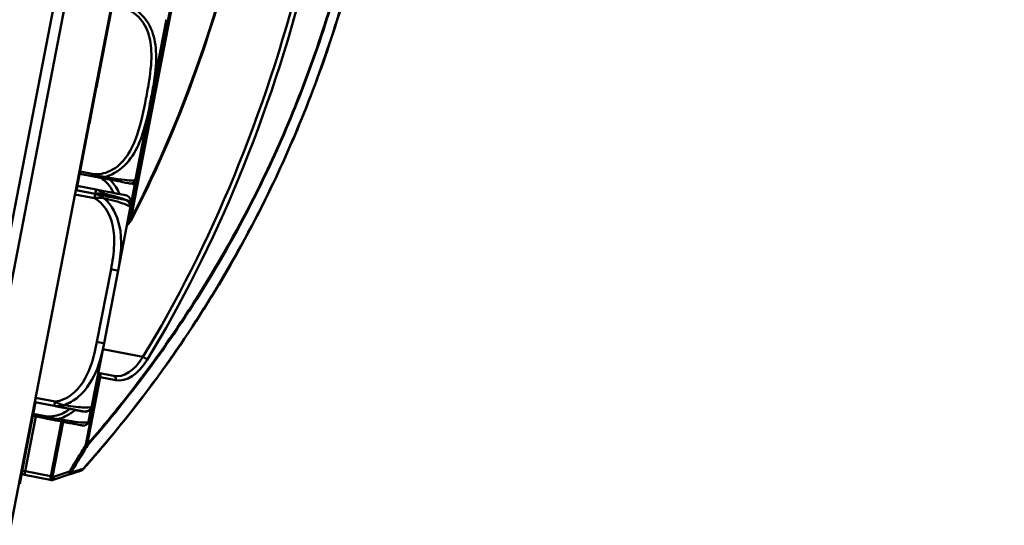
# Model space of a CAD drawing. Header units: inches. Extents: x 0.8 to 72.9, y -7.8 to 49.3.
# Tile 14 of 256: x 17.5 to 20.2, y 10.9 to 12.3. Entities that reach past the tile are written whole.
import ezdxf

# ---------------------------------------------------------------- set-up
doc = ezdxf.new("R2010")
doc.units = ezdxf.units.IN
doc.header["$MEASUREMENT"] = 0
for name, color, linetype, lineweight in [('Dimensions(ROSSANSI)', 7, 'Continuous', 25), ('Visible Edges(ROSSANSI)', 7, 'Continuous', 50), ('Visible Tangent Edges(ROSSANSI)', 7, 'Continuous', 50)]:
    doc.layers.add(name, color=color, linetype=linetype, lineweight=lineweight)
doc.styles.add('DEFAULT-ROSSANSI', font='arial.ttf')
doc.dimstyles.new('DEFAULT-ROSSANSI', dxfattribs={"dimtxt": 1, "dimasz": 0.098425, "dimexe": 0.125, "dimexo": 0.0625, "dimgap": 0.031496, "dimtad": 0, "dimtih": 1, "dimtoh": 1, "dimrnd": 1e-08, "dimzin": 0, "dimdsep": 46, "dimtxsty": 'DEFAULT-ROSSANSI', "dimcen": 0.09, "dimdle": 0.393701, "dimclrd": 7, "dimclre": 7, "dimclrt": 179, "dimadec": 0, "dimazin": 0, "dimtfac": 1, "dimtofl": 0, "dimtmove": 0, "dimatfit": 3, "dimfxl": 1, "dimtolj": 1, "dimtzin": 0, "dimlwd": 25, "dimlwe": 25, "dimarcsym": 0})

# ---------------------------------------------------------------- blocks, each defined once
blk = doc.blocks.new('*D9')
at = {"layer": 'Defpoints', "color": 0}
for p in [(21.4897, 26.325), (16.1891, 4.5732), (19.9792, 2.9683)]:
    blk.add_point(p, dxfattribs=at)
at = {"layer": 'Dimensions(ROSSANSI)', "color": 7, "lineweight": 25}
for p, q in [((21.5472, 26.3006), (28.7105, 23.2674)), ((28.557, 23.2255), (24.572, 13.8146)), ((20.0176, 3.0589), (24.0026, 12.4698)), ((16.2466, 4.5489), (20.0943, 2.9196))]:
    blk.add_line(p, q, dxfattribs=at)
at = {"layer": 'Dimensions(ROSSANSI)', "color": 7}
for points in [[(28.5419, 23.2319), (28.5721, 23.2191), (28.5954, 23.3161)], [(20.0025, 3.0653), (20.0327, 3.0525), (19.9792, 2.9683)]]:
    blk.add_solid(points, dxfattribs=at)
at = {"layer": 'Dimensions(ROSSANSI)', "color": 179, "lineweight": 25, "insert": (20.275, 13.7831), "char_height": 1, "attachment_point": 1, "style": 'DEFAULT-ROSSANSI'}
blk.add_mtext('\\A1;22.10 [561.3]', dxfattribs=at)
blk = doc.blocks.new('*D12')
at = {"layer": 'Defpoints', "color": 0}
for p in [(19.7897, 29.9935), (13.8514, 26.4502), (21.411, 26.1392), (13.8514, 8.2867)]:
    blk.add_point(p, dxfattribs=at)
at = {"layer": 'Dimensions(ROSSANSI)', "color": 7, "lineweight": 25}
for p, q in [((13.8514, 26.5127), (13.8514, 30.9161)), ((21.4354, 26.1967), (22.6753, 29.1249))]:
    blk.add_line(p, q, dxfattribs=at)
for start, end in [(81.16585, 89.74941), (67.30059, 75.85919)]:
    blk.add_arc((13.8514, 8.2867), 22.5044, start, end, dxfattribs=at)
at = {"layer": 'Dimensions(ROSSANSI)', "color": 7}
for points in [[(13.9498, 30.7745), (13.9499, 30.8073), (13.8514, 30.7911)], [(22.5422, 29.0631), (22.5294, 29.0328), (22.6265, 29.0098)]]:
    blk.add_solid(points, dxfattribs=at)
at = {"layer": 'Dimensions(ROSSANSI)', "color": 179, "lineweight": 25, "insert": (17.339, 30.8522), "char_height": 1, "attachment_point": 1, "style": 'DEFAULT-ROSSANSI'}
blk.add_mtext('\\A1;23°', dxfattribs=at)

msp = doc.modelspace()

# ---------------------------------------------------------------- linework, layer by layer
at = {"layer": 'Visible Edges(ROSSANSI)'}
for p, q in [((16.166, 4.7832), (19.4611, 21.8144)), ((16.2887, 4.7595), (19.5839, 21.7907)), ((19.4044, 21.6789), (16.5123, 6.7311)), ((17.7574, 12.34), (17.7054, 12.0713)), ((17.8131, 11.8223), (17.8966, 12.2537)), ((17.7053, 12.0707), (17.6863, 11.9725)), ((17.7034, 12.071), (17.7053, 12.0707)), ((17.7035, 12.0717), (17.7054, 12.0713)), ((17.6862, 11.972), (17.651, 11.7898)), ((17.6843, 11.9724), (17.6862, 11.972)), ((17.6844, 11.9729), (17.6863, 11.9725)), ((17.6598, 11.8352), (17.6931, 11.8287)), ((17.7047, 11.7918), (17.6533, 11.8017)), ((17.8003, 11.7532), (17.8098, 11.8025)), ((17.7024, 11.7798), (17.649, 11.7902)), ((17.7024, 11.7798), (17.7024, 11.7798)), ((17.7025, 11.7802), (17.7047, 11.7918)), ((17.798, 11.7413), (17.8003, 11.7532)), ((17.7648, 11.57), (17.798, 11.7413)), ((17.7264, 11.3714), (17.7648, 11.57)), ((17.6933, 11.2001), (17.7264, 11.3714)), ((17.7524, 11.2821), (17.7107, 11.2901)), ((17.5388, 11.2099), (17.5052, 11.0361)), ((17.5903, 11.2), (17.5368, 11.2103)), ((17.5902, 11.1999), (17.5368, 11.2102)), ((17.5902, 11.1999), (17.5902, 11.1999)), ((17.5903, 11.2), (17.5903, 11.2)), ((17.6849, 11.1596), (17.6919, 11.1958)), ((17.6857, 11.1609), (17.6932, 11.2)), ((17.6932, 11.2), (17.6933, 11.2001)), ((17.6932, 11.2), (17.6932, 11.2)), ((17.6933, 11.2001), (17.6933, 11.2001)), ((17.5315, 11.1725), (17.5649, 11.166)), ((17.5052, 11.0361), (17.4957, 10.987)), ((17.5085, 11.0112), (17.5787, 10.9977)), ((17.5787, 10.9977), (17.5818, 10.9971)), ((17.5868, 10.9974), (17.6305, 11.0119))]:
    msp.add_line(p, q, dxfattribs=at)
for centre, radius, start, end in [((17.8676, 12.2593), 0.0295, 349.05, 354.922), ((17.7989, 11.8223), 0.0138, 259.05, 342.5965), ((17.7943, 11.8055), 0.0157, 349.05, 26.0181), ((17.6937, 11.8553), 0.124, 342.5965, 343.178), ((17.7841, 11.8279), 0.0295, 343.178, 349.05), ((17.7809, 11.757), 0.0197, 349.05, 79.05), ((17.7916, 11.7122), 0.01, 320.943, 332.547), ((17.6707, 11.1596), 0.0138, 259.05, 342.5965), ((17.5655, 11.1925), 0.124, 342.5965, 343.178), ((17.6702, 11.1639), 0.0157, 332.4092, 349.05), ((17.6559, 11.1652), 0.0295, 343.178, 349.05), ((17.6614, 11.0327), 0.01, 288.4184, 318.2627), ((17.5104, 11.0211), 0.01, 205.9199, 259.05), ((17.5837, 11.0069), 0.01, 259.05, 288.4184)]:
    msp.add_arc(centre, radius, start, end, dxfattribs=at)
for points, knots in [([(17.8005, 11.7076), (17.86, 11.8223), (17.9142, 11.9445), (18.0095, 12.1997), (18.0508, 12.3325), (18.1188, 12.6038), (18.1456, 12.7422), (18.1836, 13.0193), (18.1949, 13.158), (18.2016, 13.4303), (18.197, 13.5639), (18.1845, 13.6925)], [1.0802358, 1.0802358, 1.0802358, 1.0802358, 1.27646, 1.27646, 1.4726842, 1.4726842, 1.6689084, 1.6689084, 1.8651326, 1.8651326, 2.0613568, 2.0613568, 2.0613568, 2.0613568]), ([(17.6688, 11.0261), (17.7255, 11.0896), (17.7811, 11.1569), (17.8957, 11.3076), (17.9542, 11.392), (18.0658, 11.5711), (18.1189, 11.6658), (18.2436, 11.9176), (18.3101, 12.0814), (18.3998, 12.3696), (18.4301, 12.4896), (18.4536, 12.6108), (18.477, 12.7321), (18.4937, 12.8547), (18.5179, 13.1556), (18.5173, 13.3324), (18.5019, 13.5313), (18.4992, 13.5608), (18.4961, 13.59)], [0.205703, 0.205703, 0.205703, 0.205703, 1.01733, 1.01733, 1.924013, 1.924013, 2.830701, 2.830701, 4.215232, 4.215232, 5.153714, 5.153714, 5.153714, 6.092195, 6.092195, 7.476726, 7.476726, 7.719609, 7.719609, 7.719609, 7.719609]), ([(17.6931, 11.8287), (17.7033, 11.8267), (17.7135, 11.8248), (17.7227, 11.823), (17.7398, 11.8197), (17.7539, 11.8169), (17.7643, 11.8149), (17.7747, 11.8129), (17.7814, 11.8116), (17.786, 11.8107), (17.7924, 11.8095), (17.7945, 11.8091), (17.7955, 11.8089), (17.7961, 11.8088), (17.7962, 11.8088), (17.7963, 11.8088)], [0.3257308, 0.3257308, 0.3257308, 0.3257308, 0.4047738, 0.4047738, 0.4047738, 0.5505317, 0.5505317, 0.5505317, 0.6962896, 0.6962896, 0.6962896, 0.9025977, 0.9025977, 0.9025977, 1.0315402, 1.0315402, 1.0315402, 1.0315402]), ([(17.7024, 11.7798), (17.7103, 11.7783), (17.7178, 11.7769), (17.7324, 11.774), (17.7395, 11.7726), (17.7532, 11.77), (17.7593, 11.7688), (17.7697, 11.7668), (17.7735, 11.7661), (17.7789, 11.765), (17.7805, 11.7647), (17.7818, 11.7645), (17.782, 11.7644), (17.7822, 11.7644), (17.7823, 11.7644), (17.7824, 11.7643), (17.7824, 11.7643), (17.7825, 11.7643), (17.7825, 11.7643), (17.7826, 11.7643), (17.7826, 11.7643), (17.7827, 11.7643), (17.7828, 11.7643), (17.7829, 11.7642), (17.7829, 11.7642), (17.783, 11.7642), (17.7831, 11.7642), (17.7833, 11.7641), (17.7835, 11.7641), (17.784, 11.764), (17.7842, 11.7639), (17.7853, 11.7636), (17.7857, 11.7635), (17.7879, 11.7624), (17.7889, 11.762), (17.7918, 11.7597), (17.7928, 11.7588), (17.7948, 11.7564), (17.7955, 11.7553), (17.7971, 11.7521), (17.798, 11.7495), (17.7984, 11.7448), (17.7983, 11.743), (17.798, 11.7413)], [-0.7963803, -0.7963803, -0.7963803, -0.7963803, -0.7327372, -0.7327372, -0.6587667, -0.6587667, -0.5649304, -0.5649304, -0.4570451, -0.4570451, -0.3491597, -0.3491597, -0.3030567, -0.3030567, -0.2800052, -0.2800052, -0.2684795, -0.2684795, -0.2627166, -0.2627166, -0.2598352, -0.2598352, -0.2590229, -0.2590229, -0.2586486, -0.2586486, -0.2581025, -0.2581025, -0.2576475, -0.2576475, -0.2573441, -0.2573441, -0.2571489, -0.2571489, -0.2570513, -0.2570513, -0.2570137, -0.2570137, -0.2569943, -0.2569943, -0.2569676, -0.2569676, -0.2569537, -0.2569537, -0.2569537, -0.2569537]), ([(17.7847, 11.7763), (17.7833, 11.7766), (17.7813, 11.777), (17.7412, 11.7847), (17.7143, 11.7899), (17.7047, 11.7918)], [0.2569537, 0.2569537, 0.2569537, 0.2569537, 0.5651984, 0.7193207, 0.7963818, 0.7963818, 0.7963818, 0.7963818]), ([(17.5902, 11.1999), (17.5981, 11.1984), (17.6056, 11.1969), (17.6202, 11.1941), (17.6273, 11.1927), (17.641, 11.1901), (17.6471, 11.1889), (17.6575, 11.1869), (17.6613, 11.1861), (17.6667, 11.1851), (17.6683, 11.1848), (17.6696, 11.1846), (17.6698, 11.1845), (17.67, 11.1845), (17.6701, 11.1844), (17.6702, 11.1844), (17.6702, 11.1844), (17.6703, 11.1844), (17.6703, 11.1844), (17.6704, 11.1844), (17.6704, 11.1844), (17.6705, 11.1844), (17.6706, 11.1844), (17.6707, 11.1843), (17.6707, 11.1843), (17.6708, 11.1843), (17.6709, 11.1843), (17.6712, 11.1843), (17.6713, 11.1842), (17.6718, 11.1842), (17.6721, 11.1842), (17.6732, 11.1841), (17.6736, 11.184), (17.6761, 11.1842), (17.6771, 11.1841), (17.6807, 11.1852), (17.682, 11.1857), (17.6846, 11.1872), (17.6857, 11.1879), (17.6884, 11.1903), (17.6902, 11.1923), (17.6923, 11.1966), (17.6929, 11.1983), (17.6932, 11.2)], [-0.7963803, -0.7963803, -0.7963803, -0.7963803, -0.7327372, -0.7327372, -0.6587667, -0.6587667, -0.5649304, -0.5649304, -0.4570451, -0.4570451, -0.3491597, -0.3491597, -0.3030567, -0.3030567, -0.2800052, -0.2800052, -0.2684795, -0.2684795, -0.2627166, -0.2627166, -0.2598352, -0.2598352, -0.2590229, -0.2590229, -0.2586486, -0.2586486, -0.2581025, -0.2581025, -0.2576475, -0.2576475, -0.2573441, -0.2573441, -0.2571489, -0.2571489, -0.2570513, -0.2570513, -0.2570137, -0.2570137, -0.2569943, -0.2569943, -0.2569676, -0.2569676, -0.2569537, -0.2569537, -0.2569537, -0.2569537]), ([(17.5903, 11.2), (17.5981, 11.1985), (17.6056, 11.197), (17.6203, 11.1942), (17.6273, 11.1928), (17.641, 11.1902), (17.6471, 11.189), (17.6575, 11.187), (17.6614, 11.1863), (17.6668, 11.1852), (17.6683, 11.1849), (17.6696, 11.1847), (17.6698, 11.1846), (17.6701, 11.1846), (17.6701, 11.1846), (17.6702, 11.1845), (17.6702, 11.1845), (17.6703, 11.1845), (17.6703, 11.1845), (17.6704, 11.1845), (17.6704, 11.1845), (17.6706, 11.1845), (17.6706, 11.1845), (17.6707, 11.1845), (17.6707, 11.1845), (17.6708, 11.1844), (17.6709, 11.1844), (17.6712, 11.1844), (17.6713, 11.1844), (17.6718, 11.1843), (17.6721, 11.1843), (17.6732, 11.1842), (17.6736, 11.1841), (17.6761, 11.1843), (17.6771, 11.1843), (17.6807, 11.1854), (17.682, 11.1858), (17.6847, 11.1873), (17.6857, 11.188), (17.6884, 11.1904), (17.6903, 11.1924), (17.6924, 11.1968), (17.6929, 11.1984), (17.6933, 11.2001)], [-0.7963803, -0.7963803, -0.7963803, -0.7963803, -0.7327372, -0.7327372, -0.6587667, -0.6587667, -0.5649304, -0.5649304, -0.4570451, -0.4570451, -0.3491597, -0.3491597, -0.3030567, -0.3030567, -0.2800052, -0.2800052, -0.2684795, -0.2684795, -0.2627166, -0.2627166, -0.2598352, -0.2598352, -0.2590229, -0.2590229, -0.2586486, -0.2586486, -0.2581025, -0.2581025, -0.2576475, -0.2576475, -0.2573441, -0.2573441, -0.2571489, -0.2571489, -0.2570513, -0.2570513, -0.2570137, -0.2570137, -0.2569943, -0.2569943, -0.2569676, -0.2569676, -0.2569537, -0.2569537, -0.2569537, -0.2569537]), ([(17.5649, 11.166), (17.5751, 11.164), (17.5853, 11.1621), (17.5945, 11.1603), (17.6116, 11.157), (17.6257, 11.1542), (17.6361, 11.1522), (17.6464, 11.1502), (17.6532, 11.1489), (17.6578, 11.148), (17.6642, 11.1468), (17.6663, 11.1464), (17.6673, 11.1462), (17.6679, 11.1461), (17.668, 11.1461), (17.668, 11.146)], [0.3257308, 0.3257308, 0.3257308, 0.3257308, 0.4047738, 0.4047738, 0.4047738, 0.5505317, 0.5505317, 0.5505317, 0.6962896, 0.6962896, 0.6962896, 0.9025977, 0.9025977, 0.9025977, 1.0315402, 1.0315402, 1.0315402, 1.0315402]), ([(17.6305, 11.0119), (17.6328, 11.0127), (17.6351, 11.0135), (17.641, 11.0154), (17.6446, 11.0166), (17.6482, 11.0178), (17.6511, 11.0188), (17.6541, 11.0198), (17.6595, 11.0216), (17.662, 11.0224), (17.6645, 11.0233)], [0.0250944, 0.0250944, 0.0250944, 0.0250944, 0.0690821, 0.0690821, 0.1381643, 0.1381643, 0.1381643, 0.195225, 0.195225, 0.2431639, 0.2431639, 0.2431639, 0.2431639])]:
    msp.add_open_spline(points, degree=3, knots=knots, dxfattribs=at)
for points, degree in [([(17.7054, 12.0713), (17.7054, 12.071), (17.7053, 12.0707)], 2), ([(17.6863, 11.9725), (17.6863, 11.9722), (17.6862, 11.972)], 2), ([(17.7886, 11.6927), (17.7922, 11.6971), (17.7958, 11.7015), (17.7994, 11.7059)], 3)]:
    msp.add_open_spline(points, degree=degree, dxfattribs=at)
at = {"layer": 'Visible Tangent Edges(ROSSANSI)'}
for p, q in [((18.1792, 13.6906), (17.7962, 11.7113)), ((17.7998, 11.7107), (18.1827, 13.6899)), ((17.8124, 11.8194), (17.897, 12.2567)), ((17.6942, 11.8345), (17.6609, 11.841)), ((17.6931, 11.8287), (17.6942, 11.8345)), ((17.7356, 11.8086), (17.7356, 11.8086)), ((17.7395, 11.804), (17.7395, 11.804)), ((17.7424, 11.819), (17.7424, 11.819)), ((17.6468, 11.7786), (17.7002, 11.7682)), ((17.651, 11.7901), (17.7025, 11.7802)), ((17.7002, 11.7682), (17.7024, 11.7798)), ((17.7962, 11.7113), (17.7998, 11.7107)), ((17.7455, 11.5738), (17.7071, 11.3751)), ((17.8326, 11.3338), (17.7232, 11.3549)), ((17.7127, 11.2796), (17.6769, 11.0947)), ((17.6805, 11.094), (17.7162, 11.2789)), ((17.7088, 11.2803), (17.7127, 11.2796)), ((17.7162, 11.2789), (17.7127, 11.2796)), ((17.7162, 11.2789), (17.7587, 11.2707)), ((17.5368, 11.2104), (17.5903, 11.2)), ((17.5368, 11.2102), (17.5902, 11.1999)), ((17.5925, 11.2116), (17.5391, 11.222)), ((17.5903, 11.2), (17.5925, 11.2116)), ((17.5902, 11.1999), (17.5903, 11.2)), ((17.6702, 11.1846), (17.6702, 11.1845)), ((17.6702, 11.1844), (17.6702, 11.1844)), ((17.6842, 11.1567), (17.6916, 11.1952)), ((17.5104, 11.0211), (17.5394, 11.1709)), ((17.566, 11.1718), (17.5327, 11.1783)), ((17.5649, 11.166), (17.566, 11.1718)), ((17.6096, 11.1574), (17.5806, 11.0075)), ((17.5852, 11.0066), (17.6142, 11.1565)), ((17.6769, 11.0947), (17.6805, 11.094)), ((17.5025, 11.0226), (17.5104, 11.0211)), ((17.5032, 11.0364), (17.5052, 11.0361)), ((17.5104, 11.0211), (17.5085, 11.0112)), ((17.5806, 11.0075), (17.5104, 11.0211)), ((17.632, 11.0205), (17.5883, 11.006)), ((17.5787, 10.9977), (17.5806, 11.0075)), ((17.5806, 11.0075), (17.5852, 11.0066)), ((17.5883, 11.006), (17.5852, 11.0066))]:
    msp.add_line(p, q, dxfattribs=at)
for centre, radius, start, end in [((16.1349, 13.0595), 2.1395, 320.7157, 320.943), ((17.6739, 11.2039), 0.0197, 259.05, 349.05), ((17.6739, 11.2039), 0.0197, 259.05, 349.05), ((17.6739, 11.2038), 0.0197, 259.05, 349.05), ((17.6739, 11.2038), 0.0197, 259.05, 349.05)]:
    msp.add_arc(centre, radius, start, end, dxfattribs=at)
for centre, major_axis, ratio, start_param, end_param in [((16.9635, 12.8991), (-0.4064, -2.1006), 0.5547, 1.080236, 2.061357), ((16.988, 12.8944), (-0.4653, -2.4049), 0.5547, 0.976398, 1.949984), ((16.9961, 12.8928), (0.4672, 2.4148), 0.5547, 4.11799, 5.093873), ((17.7916, 11.7122), (0.00777, -0.0063), 0.244484, 0, 1.141522), ((17.7916, 11.7122), (0.00887, -0.00461), 0.391996, 0, 0.647202), ((17.7455, 11.5738), (0.0193, -0.0037), 0.000023, 0, 1.570796), ((17.7071, 11.3751), (0.0193, -0.0037), 0.000023, 0, 1.570796), ((17.7809, 11.4293), (-0.0285, -0.1473), 0.5547, 0, 0.976398), ((17.7891, 11.4278), (-0.0304, -0.1571), 0.5547, 0, 0.976398), ((17.8361, 11.3274), (0.00853, -0.00523), 0.465957, 0.677589, 2.248385), ((17.7081, 11.2805), (0.0019, 0.00982), 0.471858, 4.712389, 6.132933), ((17.7081, 11.2805), (0.0019, 0.00982), 0.83205, 4.712389, 6.198195), ((17.7505, 11.2723), (0.0019, 0.00982), 0.83205, 4.712389, 6.283185), ((17.6723, 11.0956), (0.00859, -0.00511), 0.178388, 0.30791, 1.110784), ((17.6723, 11.0956), (0.00753, -0.00658), 0.60209, 0.38277, 0.768059), ((17.6274, 11.0214), (0.00316, -0.00949), 0.42269, 0, 1.337269), ((17.6274, 11.0214), (0.00851, -0.00525), 0.185948, 0.311111, 1.113669), ((17.6614, 11.0327), (0.00316, -0.00949), 0.90902, 0, 0.810929), ((17.6614, 11.0327), (0.00746, -0.00666), 0.603716, 0, 0.388684), ((17.5806, 11.0075), (-0.0019, -0.00982), 0.471858, 0, 1.570796), ((17.5837, 11.0069), (-0.0019, -0.00982), 0.471858, 0, 1.570796), ((17.5837, 11.0069), (0.00316, -0.00949), 0.42269, 0, 1.337269), ((17.6274, 11.0214), (0.00316, -0.00949), 0.908669, 0, 0.804377)]:
    msp.add_ellipse(centre, major_axis=major_axis, ratio=ratio, start_param=start_param, end_param=end_param, dxfattribs=at)
for points, knots in [([(18.4956, 13.5898), (18.4987, 13.5603), (18.5014, 13.5305), (18.5169, 13.3315), (18.5174, 13.1549), (18.4932, 12.8545), (18.4766, 12.732), (18.4531, 12.6109), (18.4297, 12.4898), (18.3995, 12.37), (18.3099, 12.0822), (18.2435, 11.9186), (18.1191, 11.6672), (18.0661, 11.5726), (17.9546, 11.3937), (17.8962, 11.3095), (17.7819, 11.1589), (17.7264, 11.0918), (17.6698, 11.0283)], [-7.722586, -7.722586, -7.722586, -7.722586, -7.476726, -7.476726, -6.092195, -6.092195, -5.153714, -5.153714, -5.153714, -4.215232, -4.215232, -2.830701, -2.830701, -1.924013, -1.924013, -1.01733, -1.01733, -0.205703, -0.205703, -0.205703, -0.205703]), ([(18.4662, 13.576), (18.4699, 13.5412), (18.4731, 13.506), (18.4876, 13.3083), (18.4877, 13.139), (18.4641, 12.8505), (18.4481, 12.7328), (18.4255, 12.6163), (18.403, 12.4998), (18.374, 12.3846), (18.2883, 12.1081), (18.225, 11.951), (18.1056, 11.7073), (18.054, 11.6145), (17.9456, 11.439), (17.8887, 11.3563), (17.7813, 11.2137), (17.7314, 11.1523), (17.6805, 11.094)], [2.444196, 2.444196, 2.444196, 2.444196, 2.735767, 2.735767, 4.066581, 4.066581, 4.970623, 4.970623, 4.970623, 5.874664, 5.874664, 7.205478, 7.205478, 8.095734, 8.095734, 8.985984, 8.985984, 9.724261, 9.724261, 9.724261, 9.724261]), ([(17.6808, 11.0912), (17.7317, 11.1496), (17.7818, 11.2111), (17.8893, 11.3539), (17.9462, 11.4368), (18.0547, 11.6126), (18.1064, 11.7056), (18.226, 11.9497), (18.2893, 12.107), (18.3751, 12.384), (18.4042, 12.4994), (18.4267, 12.616), (18.4493, 12.7327), (18.4654, 12.8506), (18.4891, 13.1396), (18.489, 13.3092), (18.4745, 13.507), (18.4713, 13.542), (18.4676, 13.5767)], [-9.724261, -9.724261, -9.724261, -9.724261, -8.985984, -8.985984, -8.095734, -8.095734, -7.205478, -7.205478, -5.874664, -5.874664, -4.970623, -4.970623, -4.970623, -4.066581, -4.066581, -2.735767, -2.735767, -2.445941, -2.445941, -2.445941, -2.445941]), ([(17.7817, 12.2868), (17.7918, 12.2842), (17.8015, 12.2796), (17.8099, 12.2735), (17.8254, 12.2622), (17.8369, 12.2458), (17.8442, 12.2279), (17.8515, 12.2101), (17.8548, 12.1909), (17.8558, 12.1717), (17.8572, 12.1446), (17.8541, 12.1174), (17.85, 12.0907), (17.8474, 12.0739), (17.8443, 12.0573), (17.8411, 12.0407), (17.8347, 12.0074), (17.8281, 11.9742), (17.8171, 11.942), (17.8035, 11.9019), (17.7813, 11.8614), (17.743, 11.8428), (17.7279, 11.8355), (17.7108, 11.8323), (17.6942, 11.8345)], [0.325731, 0.325731, 0.325731, 0.325731, 0.404774, 0.404774, 0.404774, 0.550532, 0.550532, 0.550532, 0.69629, 0.69629, 0.69629, 0.902598, 0.902598, 0.902598, 1.03154, 1.03154, 1.03154, 1.289425, 1.289425, 1.289425, 1.610774, 1.610774, 1.610774, 1.73735, 1.73735, 1.73735, 1.73735]), ([(17.7282, 11.8265), (17.7349, 11.8281), (17.7414, 11.8304), (17.7476, 11.8333), (17.7905, 11.8531), (17.8151, 11.8963), (17.8297, 11.9378), (17.8414, 11.9711), (17.8481, 12.0046), (17.8546, 12.0381), (17.8578, 12.0548), (17.8609, 12.0716), (17.8634, 12.0886), (17.8675, 12.1158), (17.8705, 12.1438), (17.8686, 12.1724), (17.8672, 12.1926), (17.8632, 12.2131), (17.8548, 12.2323), (17.8465, 12.2514), (17.8336, 12.2691), (17.8163, 12.2815)], [-1.657319, -1.657319, -1.657319, -1.657319, -1.610774, -1.610774, -1.610774, -1.289425, -1.289425, -1.289425, -1.03154, -1.03154, -1.03154, -0.902598, -0.902598, -0.902598, -0.69629, -0.69629, -0.69629, -0.550532, -0.550532, -0.550532, -0.405761, -0.405761, -0.405761, -0.405761]), ([(17.6931, 11.8287), (17.6951, 11.8283), (17.697, 11.828), (17.7008, 11.8273), (17.7026, 11.827), (17.7055, 11.8266), (17.7067, 11.8264), (17.7086, 11.8262), (17.7093, 11.8261), (17.7115, 11.8259), (17.713, 11.8258), (17.7169, 11.8257), (17.7193, 11.8257), (17.7239, 11.8259), (17.7261, 11.8262), (17.7282, 11.8265)], [-0.0844808, -0.0844808, -0.0844808, -0.0844808, -0.06943799, -0.06943799, -0.05587828, -0.05587828, -0.04740346, -0.04740346, -0.04210669, -0.04210669, -0.03151317, -0.03151317, -0.01456352, -0.01456352, 0.00026741, 0.00026741, 0.00026741, 0.00026741]), ([(17.7282, 11.8265), (17.7262, 11.8267), (17.7241, 11.827), (17.7197, 11.8278), (17.7174, 11.8283), (17.7136, 11.8292), (17.7122, 11.8296), (17.7101, 11.8301), (17.7094, 11.8303), (17.7076, 11.8309), (17.7064, 11.8312), (17.7035, 11.832), (17.7018, 11.8325), (17.6981, 11.8335), (17.6962, 11.834), (17.6942, 11.8345)], [-0.00026741, -0.00026741, -0.00026741, -0.00026741, 0.01456352, 0.01456352, 0.03151317, 0.03151317, 0.04210669, 0.04210669, 0.04740346, 0.04740346, 0.05587828, 0.05587828, 0.06943799, 0.06943799, 0.0844808, 0.0844808, 0.0844808, 0.0844808]), ([(17.7173, 11.824), (17.7191, 11.8229), (17.7209, 11.8217), (17.7329, 11.8127), (17.7416, 11.8026), (17.7499, 11.7886), (17.7516, 11.7855), (17.7531, 11.7824)], [-0.5225739, -0.5225739, -0.5225739, -0.5225739, -0.5065022, -0.5065022, -0.4084798, -0.4084798, -0.3821964, -0.3821964, -0.3821964, -0.3821964]), ([(17.812, 11.8182), (17.812, 11.8182), (17.8118, 11.818), (17.811, 11.8177), (17.8098, 11.8172), (17.8072, 11.8166), (17.7998, 11.8168), (17.7945, 11.817), (17.7867, 11.8176), (17.7749, 11.8192), (17.7632, 11.8207), (17.7473, 11.8232), (17.7282, 11.8265)], [-1.0315402, -1.0315402, -1.0315402, -1.0315402, -0.9025977, -0.9025977, -0.9025977, -0.6962896, -0.6962896, -0.6962896, -0.5505317, -0.5505317, -0.5505317, -0.4057611, -0.4057611, -0.4057611, -0.4057611]), ([(17.7691, 11.7793), (17.7682, 11.7814), (17.7615, 11.7959), (17.7521, 11.8094), (17.7421, 11.8192)], [0.3596488, 0.3596488, 0.3596488, 0.3596488, 0.3751575, 0.4695942, 0.4695942, 0.4695942, 0.4695942]), ([(17.7258, 11.7683), (17.7246, 11.7694), (17.7233, 11.7704), (17.7204, 11.7725), (17.7189, 11.7734), (17.7163, 11.7749), (17.7153, 11.7754), (17.7138, 11.7761), (17.7133, 11.7763), (17.712, 11.7769), (17.7112, 11.7772), (17.7092, 11.778), (17.7079, 11.7784), (17.7052, 11.7792), (17.7038, 11.7796), (17.7024, 11.7798)], [-0.00023197, -0.00023197, -0.00023197, -0.00023197, 0.00913095, 0.00913095, 0.01983142, 0.01983142, 0.02651922, 0.02651922, 0.02986312, 0.02986312, 0.03521335, 0.03521335, 0.04377373, 0.04377373, 0.05326877, 0.05326877, 0.05326877, 0.05326877]), ([(17.7025, 11.7802), (17.7109, 11.7816), (17.7199, 11.7819), (17.7281, 11.7803), (17.7281, 11.7803), (17.7281, 11.7803)], [-0.0532704, -0.0532704, -0.0532704, -0.0532704, 0, 0, 0.00020889, 0.00020889, 0.00020889, 0.00020889]), ([(17.7281, 11.7803), (17.7281, 11.7803), (17.7281, 11.7803), (17.7208, 11.7866), (17.7125, 11.7903), (17.7047, 11.7918)], [-0.00023077, -0.00023077, -0.00023077, -0.00023077, 0, 0, 0.0532704, 0.0532704, 0.0532704, 0.0532704]), ([(17.7281, 11.7803), (17.7319, 11.7794), (17.7551, 11.7739), (17.7977, 11.7615), (17.8007, 11.7557), (17.8003, 11.7532)], [-0.7479209, -0.7479209, -0.7479209, -0.7479209, -0.7193207, -0.5651984, -0.2569537, -0.2569537, -0.2569537, -0.2569537]), ([(17.7002, 11.7682), (17.7017, 11.7685), (17.7032, 11.7687), (17.7061, 11.769), (17.7075, 11.7692), (17.7097, 11.7693), (17.7106, 11.7694), (17.712, 11.7694), (17.7125, 11.7694), (17.7142, 11.7695), (17.7152, 11.7694), (17.7181, 11.7693), (17.7198, 11.7692), (17.7229, 11.7688), (17.7244, 11.7686), (17.7258, 11.7683)], [-0.0532704, -0.0532704, -0.0532704, -0.0532704, -0.04377373, -0.04377373, -0.03521335, -0.03521335, -0.02986312, -0.02986312, -0.02651922, -0.02651922, -0.01983142, -0.01983142, -0.00913095, -0.00913095, 0.00023197, 0.00023197, 0.00023197, 0.00023197]), ([(17.7002, 11.7682), (17.717, 11.7591), (17.7302, 11.7439), (17.7388, 11.7267), (17.752, 11.7003), (17.7553, 11.67), (17.7541, 11.6406), (17.7532, 11.6182), (17.7497, 11.5958), (17.7455, 11.5738)], [-0.7968224, -0.7968224, -0.7968224, -0.7968224, -0.6514613, -0.6514613, -0.6514613, -0.427691, -0.427691, -0.427691, -0.2569517, -0.2569517, -0.2569517, -0.2569517]), ([(17.7258, 11.7683), (17.7384, 11.7654), (17.7499, 11.7625), (17.7791, 11.7543), (17.7892, 11.7501), (17.7976, 11.7445), (17.7985, 11.7426), (17.798, 11.7413)], [-0.7478145, -0.7478145, -0.7478145, -0.7478145, -0.6493253, -0.6493253, -0.427691, -0.427691, -0.2569537, -0.2569537, -0.2569537, -0.2569537]), ([(17.7648, 11.57), (17.7726, 11.6097), (17.7779, 11.6519), (17.7618, 11.7219), (17.7483, 11.7493), (17.7258, 11.7683)], [0.2569517, 0.2569517, 0.2569517, 0.2569517, 0.5559983, 0.5559983, 0.7482818, 0.7482818, 0.7482818, 0.7482818]), ([(17.7071, 11.3751), (17.7026, 11.3519), (17.6971, 11.3285), (17.6888, 11.3063), (17.678, 11.2772), (17.6618, 11.2489), (17.6368, 11.23), (17.6239, 11.2203), (17.6086, 11.2135), (17.5925, 11.2116)], [0.2569537, 0.2569537, 0.2569537, 0.2569537, 0.4371919, 0.4371919, 0.4371919, 0.6739428, 0.6739428, 0.6739428, 0.7963818, 0.7963818, 0.7963818, 0.7963818]), ([(17.6162, 11.202), (17.6304, 11.207), (17.6439, 11.2146), (17.6806, 11.2452), (17.6971, 11.2743), (17.7166, 11.3258), (17.7223, 11.3484), (17.7264, 11.3714)], [-0.7478145, -0.7478145, -0.7478145, -0.7478145, -0.6493253, -0.6493253, -0.427691, -0.427691, -0.2569537, -0.2569537, -0.2569537, -0.2569537]), ([(17.6162, 11.202), (17.6148, 11.2022), (17.6134, 11.2026), (17.6103, 11.2034), (17.6087, 11.2039), (17.606, 11.2049), (17.605, 11.2053), (17.6035, 11.2059), (17.603, 11.2061), (17.6017, 11.2067), (17.6009, 11.207), (17.5989, 11.208), (17.5977, 11.2087), (17.5951, 11.2101), (17.5938, 11.2108), (17.5925, 11.2116)], [-0.00023197, -0.00023197, -0.00023197, -0.00023197, 0.00913095, 0.00913095, 0.01983142, 0.01983142, 0.02651922, 0.02651922, 0.02986312, 0.02986312, 0.03521335, 0.03521335, 0.04377373, 0.04377373, 0.0532704, 0.0532704, 0.0532704, 0.0532704]), ([(17.633, 11.1914), (17.6274, 11.1871), (17.6213, 11.1833), (17.6148, 11.1801), (17.5997, 11.1728), (17.5825, 11.1696), (17.566, 11.1718)], [1.5559685, 1.5559685, 1.5559685, 1.5559685, 1.6107738, 1.6107738, 1.6107738, 1.7373496, 1.7373496, 1.7373496, 1.7373496]), ([(17.6702, 11.1844), (17.6702, 11.1844), (17.6693, 11.1846), (17.6654, 11.1854), (17.6604, 11.1863), (17.6501, 11.1883), (17.6295, 11.1923), (17.6188, 11.1944), (17.6054, 11.197), (17.5902, 11.1999)], [0.2569537, 0.2569537, 0.2569537, 0.2569537, 0.4371919, 0.4371919, 0.4371919, 0.6739428, 0.6739428, 0.6739428, 0.7963818, 0.7963818, 0.7963818, 0.7963818]), ([(17.5902, 11.1999), (17.6082, 11.1964), (17.6237, 11.1934), (17.6352, 11.1912), (17.6528, 11.1878), (17.6616, 11.1861), (17.666, 11.1852), (17.6694, 11.1846), (17.6702, 11.1844), (17.6702, 11.1844)], [-0.7968224, -0.7968224, -0.7968224, -0.7968224, -0.6514613, -0.6514613, -0.6514613, -0.427691, -0.427691, -0.427691, -0.2569517, -0.2569517, -0.2569517, -0.2569517]), ([(17.5903, 11.2), (17.5916, 11.1998), (17.5931, 11.1995), (17.5958, 11.1993), (17.5972, 11.1992), (17.5994, 11.1992), (17.6003, 11.1992), (17.6017, 11.1992), (17.6022, 11.1992), (17.6039, 11.1993), (17.605, 11.1994), (17.6079, 11.1998), (17.6097, 11.2001), (17.6131, 11.201), (17.6147, 11.2014), (17.6162, 11.202)], [-0.0532704, -0.0532704, -0.0532704, -0.0532704, -0.04377373, -0.04377373, -0.03521335, -0.03521335, -0.02986312, -0.02986312, -0.02651922, -0.02651922, -0.01983142, -0.01983142, -0.00913095, -0.00913095, 0.00023197, 0.00023197, 0.00023197, 0.00023197]), ([(17.6702, 11.1845), (17.6702, 11.1845), (17.6693, 11.1847), (17.6654, 11.1855), (17.6604, 11.1864), (17.6501, 11.1884), (17.6295, 11.1924), (17.6189, 11.1945), (17.6054, 11.1971), (17.5903, 11.2)], [0.2569537, 0.2569537, 0.2569537, 0.2569537, 0.4371919, 0.4371919, 0.4371919, 0.6739428, 0.6739428, 0.6739428, 0.7963818, 0.7963818, 0.7963818, 0.7963818]), ([(17.5903, 11.2), (17.6082, 11.1966), (17.6237, 11.1936), (17.6352, 11.1913), (17.6529, 11.1879), (17.6617, 11.1862), (17.666, 11.1854), (17.6694, 11.1847), (17.6702, 11.1846), (17.6702, 11.1846)], [-0.7968224, -0.7968224, -0.7968224, -0.7968224, -0.6514613, -0.6514613, -0.6514613, -0.427691, -0.427691, -0.427691, -0.2569517, -0.2569517, -0.2569517, -0.2569517]), ([(17.6, 11.1638), (17.6067, 11.1654), (17.6132, 11.1677), (17.6194, 11.1706), (17.6297, 11.1754), (17.6389, 11.1814), (17.6472, 11.1885)], [-1.6573193, -1.6573193, -1.6573193, -1.6573193, -1.6107738, -1.6107738, -1.6107738, -1.5337965, -1.5337965, -1.5337965, -1.5337965]), ([(17.6933, 11.2001), (17.6929, 11.1978), (17.6895, 11.1951), (17.6601, 11.1961), (17.6417, 11.198), (17.6162, 11.202)], [0.2569517, 0.2569517, 0.2569517, 0.2569517, 0.5559983, 0.5559983, 0.7482818, 0.7482818, 0.7482818, 0.7482818]), ([(17.5649, 11.166), (17.5668, 11.1656), (17.5688, 11.1652), (17.5726, 11.1646), (17.5744, 11.1643), (17.5773, 11.1638), (17.5785, 11.1637), (17.5804, 11.1635), (17.5811, 11.1634), (17.5833, 11.1632), (17.5848, 11.1631), (17.5887, 11.1629), (17.5911, 11.163), (17.5957, 11.1632), (17.5979, 11.1635), (17.6, 11.1638)], [-0.0844808, -0.0844808, -0.0844808, -0.0844808, -0.06943799, -0.06943799, -0.05587828, -0.05587828, -0.04740346, -0.04740346, -0.04210669, -0.04210669, -0.03151317, -0.03151317, -0.01456352, -0.01456352, 0.00026741, 0.00026741, 0.00026741, 0.00026741]), ([(17.6, 11.1638), (17.598, 11.164), (17.5959, 11.1643), (17.5915, 11.1651), (17.5892, 11.1656), (17.5854, 11.1665), (17.584, 11.1669), (17.5819, 11.1674), (17.5812, 11.1676), (17.5793, 11.1681), (17.5782, 11.1685), (17.5753, 11.1693), (17.5736, 11.1698), (17.5699, 11.1708), (17.568, 11.1713), (17.566, 11.1718)], [-0.00026741, -0.00026741, -0.00026741, -0.00026741, 0.01456352, 0.01456352, 0.03151317, 0.03151317, 0.04210669, 0.04210669, 0.04740346, 0.04740346, 0.05587828, 0.05587828, 0.06943799, 0.06943799, 0.0844808, 0.0844808, 0.0844808, 0.0844808]), ([(17.6838, 11.1555), (17.6838, 11.1555), (17.6836, 11.1553), (17.6828, 11.155), (17.6816, 11.1545), (17.679, 11.1539), (17.6716, 11.1541), (17.6663, 11.1543), (17.6585, 11.1549), (17.6467, 11.1565), (17.635, 11.158), (17.6191, 11.1605), (17.6, 11.1638)], [-1.0315402, -1.0315402, -1.0315402, -1.0315402, -0.9025977, -0.9025977, -0.9025977, -0.6962896, -0.6962896, -0.6962896, -0.5505317, -0.5505317, -0.5505317, -0.4057611, -0.4057611, -0.4057611, -0.4057611]), ([(17.6769, 11.0947), (17.6738, 11.0894), (17.6706, 11.0841), (17.6636, 11.0723), (17.6597, 11.0659), (17.6558, 11.0594), (17.651, 11.0516), (17.6463, 11.0438), (17.6383, 11.0308), (17.6352, 11.0257), (17.632, 11.0205)], [0.0104344, 0.0104344, 0.0104344, 0.0104344, 0.0583339, 0.0583339, 0.1166678, 0.1166678, 0.1166678, 0.1876898, 0.1876898, 0.2344963, 0.2344963, 0.2344963, 0.2344963]), ([(17.6358, 11.0169), (17.6389, 11.0221), (17.6421, 11.0272), (17.6501, 11.0402), (17.6548, 11.048), (17.6596, 11.0559), (17.6635, 11.0623), (17.6674, 11.0688), (17.6744, 11.0806), (17.6776, 11.0859), (17.6808, 11.0912)], [-0.2344963, -0.2344963, -0.2344963, -0.2344963, -0.1876898, -0.1876898, -0.1166678, -0.1166678, -0.1166678, -0.0583339, -0.0583339, -0.0104344, -0.0104344, -0.0104344, -0.0104344]), ([(17.6698, 11.0283), (17.6673, 11.0275), (17.6648, 11.0266), (17.6593, 11.0248), (17.6564, 11.0238), (17.6534, 11.0228), (17.6498, 11.0216), (17.6462, 11.0204), (17.6404, 11.0184), (17.6381, 11.0177), (17.6358, 11.0169)], [-0.2431639, -0.2431639, -0.2431639, -0.2431639, -0.195225, -0.195225, -0.1381643, -0.1381643, -0.1381643, -0.0690821, -0.0690821, -0.0250944, -0.0250944, -0.0250944, -0.0250944])]:
    msp.add_open_spline(points, degree=3, knots=knots, dxfattribs=at)
for points in [[(17.802, 11.8089), (17.8085, 11.806), (17.8101, 11.804), (17.8098, 11.8025)], [(17.7025, 11.7802), (17.7028, 11.78), (17.7032, 11.7798), (17.7035, 11.7796)], [(17.7354, 11.7734), (17.7331, 11.7758), (17.7307, 11.7781), (17.7281, 11.7802)], [(17.7572, 11.773), (17.7572, 11.773), (17.7572, 11.773), (17.7572, 11.773)], [(17.5902, 11.1999), (17.5912, 11.1997), (17.5922, 11.1996), (17.5933, 11.1994)], [(17.6857, 11.1609), (17.6856, 11.1605), (17.6854, 11.1601), (17.6849, 11.1597)]]:
    msp.add_open_spline(points, degree=3, dxfattribs=at)

# ---------------------------------------------------------------- dimensions: what is measured, and where the dimension line sits
at = {"layer": 'Dimensions(ROSSANSI)', "color": 7, "lineweight": 25}
dim = msp.add_angular_dim_3p(base=(19.7897, 29.9935), center=(13.8514, 8.2867), p1=(21.411, 26.1392), p2=(13.8514, 26.4502), dimstyle='DEFAULT-ROSSANSI', override={"dimadec": 0, "dimtp": 0, "dimtm": 0, "dimtdec": 0}, dxfattribs=at)
dim.commit()
dim.dimension.update_dxf_attribs({"geometry": '*D12', "text_midpoint": (18.3285, 30.3413), "dimtype": 165})
dim = msp.add_linear_dim(base=(19.9792, 2.9683), p1=(21.4897, 26.325), p2=(16.1891, 4.5732), angle=67.05, dimstyle='DEFAULT-ROSSANSI', override={"dimdec": 2, "dimtp": 0, "dimtm": 0, "dimtdec": 2, "dimatfit": 1}, dxfattribs=at)
dim.commit()
dim.dimension.update_dxf_attribs({"geometry": '*D9', "text_midpoint": (24.2873, 13.1422), "dimtype": 160})

doc.saveas('drawing.dxf')
